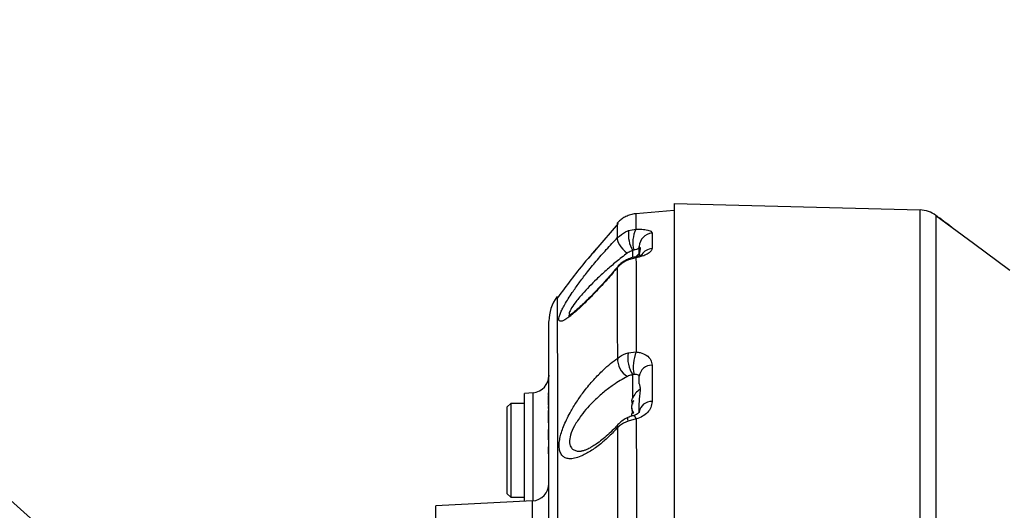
# Model space of a CAD drawing. Extents: x 0 to 8410, y 0 to 5940.
# Tile 54 of 212: x 1191 to 1474, y 4836 to 4977. Entities that reach past the tile are written whole.
import ezdxf

# ---------------------------------------------------------------- set-up
doc = ezdxf.new("R2010")
doc.units = 0
doc.header["$LTSCALE"] = 10
doc.layers.get('0').update_dxf_attribs({"linetype": 'CONTINUOUS'})
doc.dimstyles.new('SLDDIMSTYLE3', dxfattribs={"dimtxt": 0.18, "dimasz": 50, "dimexe": 0, "dimexo": 0.0625, "dimgap": 0, "dimtad": 0, "dimtih": 1, "dimtoh": 1, "dimdec": 0, "dimrnd": 1e-09, "dimzin": 0, "dimtxsty": 'STANDARD', "dimblk1": 'NONE', "dimblk2": 'NONE', "dimsah": 1, "dimcen": 0.09, "dimazin": 3, "dimtfac": 50, "dimtdec": 0, "dimtofl": 0, "dimtmove": 0, "dimatfit": 3, "dimtolj": 1, "dimtzin": 0})

msp = doc.modelspace()

# ---------------------------------------------------------------- linework, layer by layer
at = {"color": 7, "linetype": 'CONTINUOUS'}
for p, q in [((1378.76, 4924.35), (1378.76, 4503.69)), ((1378.76, 4924.35), (1449.53, 4922.5)), ((1378.76, 4922.35), (1367.72, 4921.39)), ((1367.72, 4921.38), (1367.72, 4921.37)), ((1362.69, 4918.56), (1356.27, 4911.12)), ((1368.76, 4911.1), (1368.76, 4911.97)), ((1368.88, 4911.61), (1368.76, 4911.1)), ((1368.76, 4910.01), (1368.76, 4911.1)), ((1342.76, 4874.99), (1342.75, 4874.55)), ((1368.76, 4872.5), (1368.76, 4874.7)), ((1368.76, 4872.5), (1368.76, 4872.5)), ((1338.2, 4869.92), (1335.76, 4869.7)), ((1335.76, 4853.35), (1335.76, 4869.7)), ((1342.56, 4869.85), (1342.56, 4869.13)), ((1342.56, 4869.85), (1342.66, 4869.85)), ((1331.76, 4866.85), (1330.76, 4865.85)), ((1335.76, 4866.85), (1331.76, 4866.85)), ((1331.76, 4866.85), (1331.76, 4839.85)), ((1342.56, 4868.96), (1342.66, 4868.96)), ((1342.56, 4868.84), (1342.66, 4868.84)), ((1342.56, 4868.84), (1342.56, 4868.45)), ((1342.56, 4868.45), (1342.66, 4868.45)), ((1342.56, 4868.22), (1342.66, 4868.22)), ((1342.56, 4867.71), (1342.56, 4866.35)), ((1342.56, 4866.35), (1342.66, 4866.35)), ((1342.56, 4866.31), (1342.66, 4866.31)), ((1366.75, 4867.44), (1367.05, 4867.44)), ((1368.76, 4864.43), (1368.76, 4866.8)), ((1330.76, 4840.85), (1330.76, 4865.85)), ((1342.56, 4865.37), (1342.66, 4865.37)), ((1342.56, 4864.85), (1342.66, 4864.85)), ((1342.56, 4861.31), (1342.66, 4861.31)), ((1342.56, 4859.35), (1342.66, 4859.35)), ((1342.56, 4859.31), (1342.66, 4859.31)), ((1342.56, 4859.31), (1342.56, 4857.47)), ((1342.56, 4857.47), (1342.66, 4857.47)), ((1342.56, 4857.47), (1342.56, 4857.08)), ((1342.56, 4857.08), (1342.66, 4857.08)), ((1342.56, 4857.08), (1342.56, 4856.35)), ((1342.56, 4856.35), (1342.66, 4856.35)), ((1342.56, 4856.31), (1342.66, 4856.31)), ((1335.76, 4838.69), (1335.76, 4853.35)), ((1342.56, 4854.4), (1342.66, 4854.4)), ((1342.56, 4854.35), (1342.66, 4854.35)), ((1342.56, 4854.35), (1342.56, 4852.35)), ((1342.56, 4852.35), (1342.66, 4852.35)), ((1342.56, 4852.3), (1342.66, 4852.3)), ((1330.76, 4840.85), (1331.76, 4839.85)), ((1338.02, 4838.8), (1310.26, 4837.35)), ((1331.76, 4839.85), (1335.76, 4839.85)), ((1310.26, 4624.03), (1310.26, 4837.35))]:
    msp.add_line(p, q, dxfattribs=at)
at = {"color": 8, "linetype": 'CONTINUOUS'}
for p, q in [((1365.68, 4916.56), (1367.77, 4916.97)), ((1372.41, 4915.85), (1372.41, 4911.38)), ((1367.8, 4908.74), (1365.65, 4908.18)), ((1366.86, 4908.79), (1366.86, 4910.79)), ((1365.59, 4881.39), (1367.87, 4881.66)), ((1372.41, 4877.85), (1372.41, 4867.38)), ((1366.86, 4868.38), (1366.86, 4875.08)), ((1338.2, 4838.82), (1338.2, 4869.92)), ((1342.56, 4867.71), (1342.66, 4867.71)), ((1342.56, 4863.08), (1342.66, 4863.08)), ((1367.89, 4862.38), (1365.56, 4861.77)), ((1338.02, 4583.9), (1338.02, 4838.8))]:
    msp.add_line(p, q, dxfattribs=at)
at = {"color": 7, "linetype": 'CONTINUOUS', "flags": 128}
msp.add_lwpolyline([(1454.08, 4920.94), (1464.94, 4912.91), (1475.36, 4905.21)], dxfattribs=at)
at = {"color": 8, "linetype": 'CONTINUOUS', "flags": 128}
for points in [[(1362.5, 4914.53), (1362.43, 4914.16), (1362.5, 4913.68), (1362.71, 4913.12), (1363.05, 4912.51), (1363.49, 4911.87), (1364.03, 4911.23), (1364.63, 4910.62), (1365.27, 4910.08)], [(1367.8, 4908.74), (1367.55, 4908.93), (1367.44, 4908.93)], [(1362.51, 4906), (1362.45, 4906.08), (1362.45, 4906.08)], [(1365.65, 4908.18), (1365.53, 4908.35), (1365.51, 4908.36)], [(1365.56, 4861.77), (1365.44, 4862.28), (1365.41, 4862.63), (1365.47, 4862.78), (1365.48, 4862.78)], [(1367.89, 4862.38), (1367.63, 4862.91), (1367.4, 4863.25), (1367.21, 4863.38), (1367.17, 4863.37)]]:
    msp.add_lwpolyline(points, dxfattribs=at)
at = {"color": 7, "linetype": 'CONTINUOUS'}
for centre, radius, start, end in [((1449.32, 4914.5), 8, 53.5458, 88.5), ((1373.16, 4904.56), 7, 128.9341, 140.3018), ((1354.76, 4890.48), 12, 143.9523, 180), ((1337.76, 4874.9), 5, 275, 0), ((1373.16, 4865.38), 7, 126.8837, 155.4715), ((1337.76, 4843.8), 5, 273, 0)]:
    msp.add_arc(centre, radius, start, end, dxfattribs=at)
at = {"color": 8, "linetype": 'CONTINUOUS'}
for centre, radius, start, end in [((1375.04, 4915.48), 9.43, 173.3637, 209.8036), ((1375.41, 4913.23), 8.51, 153.899, 195.5207), ((1372.69, 4911.92), 3.93, 94.103, 179.2588), ((1372.72, 4907.35), 4.04, 94.3589, 144.0356), ((1374.21, 4879.85), 8.76, 169.8706, 213.0332), ((1377.95, 4877.43), 10.94, 157.214, 191.8545), ((1367.97, 4879.41), 5.45, 174.9233, 241.1823), ((1372.31, 4874.28), 3.57, 88.3296, 173.2853), ((1372.21, 4863.89), 3.5, 86.7812, 171.1744), ((1363.27, 4860.26), 0.803, 144.0022, 206.0589)]:
    msp.add_arc(centre, radius, start, end, dxfattribs=at)
at = {"color": 7, "linetype": 'CONTINUOUS'}
for points, knots in [([(1367.72, 4921.38), (1367.7, 4921.38), (1367.19, 4921.38), (1366.23, 4921.13), (1364.92, 4920.65), (1363.8, 4919.96), (1363, 4919.33), (1362.62, 4918.88), (1362.5, 4918.75)], [0, 0, 0, 0, 0.0073289, 0.2562838, 0.488879, 0.7071376, 0.911731, 1, 1, 1, 1]), ([(1458.61, 4917.56), (1457.86, 4918.12), (1456.28, 4919.3), (1454.77, 4920.42), (1453.98, 4921.01)], [0, 0, 0, 0, 0.473683, 1, 1, 1, 1]), ([(1362.48, 4918.77), (1362.48, 4918.77), (1362.48, 4918.95), (1362.48, 4918.62), (1362.48, 4918.31)], [0, 0, 0, 0, 0.0353059, 1, 1, 1, 1]), ([(1368.79, 4909.28), (1368.79, 4909.29), (1368.81, 4909.91), (1369.04, 4910.85), (1369.11, 4911.64), (1368.99, 4911.61), (1368.95, 4911.6)], [0, 0, 0, 0, 0.005088, 0.397466, 0.791816, 1, 1, 1, 1]), ([(1356.27, 4911.12), (1355.18, 4909.87), (1351.28, 4905.42), (1347.76, 4900.67), (1345.23, 4897.26)], [0, 0, 0, 0, 0.280835, 1, 1, 1, 1]), ([(1356.32, 4911.29), (1356.29, 4911.25), (1355.52, 4910.36), (1354.79, 4909.45), (1354.08, 4908.58)], [0, 0, 0, 0, 0.0414459, 1, 1, 1, 1]), ([(1367.44, 4908.92), (1367.37, 4908.91), (1366.75, 4908.84), (1366.1, 4908.62), (1365.55, 4908.37), (1365.51, 4908.35)], [0, 0, 0, 0, 0.109672, 0.927522, 1, 1, 1, 1]), ([(1369.58, 4909.61), (1369.58, 4909.62), (1369.61, 4909.64), (1369.47, 4909.54), (1369.07, 4909.36), (1368.41, 4909.15), (1367.84, 4908.99), (1367.47, 4908.94), (1367.44, 4908.94)], [0, 0, 0, 0, 0.039102, 0.249577, 0.481204, 0.716144, 0.970912, 1, 1, 1, 1]), ([(1362.45, 4906.08), (1361.99, 4905.54), (1360.93, 4904.28), (1359.24, 4902.36), (1357.4, 4900.34), (1355.59, 4898.43), (1353.92, 4896.74), (1352.44, 4895.31), (1351.2, 4894.17), (1350.15, 4893.27), (1349.33, 4892.63), (1348.77, 4892.23), (1348.44, 4892.04), (1348.42, 4892.03), (1348.41, 4892.02)], [0, 0, 0, 0, 0.08235, 0.190491, 0.299851, 0.409461, 0.517986, 0.610914, 0.697604, 0.777345, 0.849662, 0.910438, 0.96397, 1, 1, 1, 1]), ([(1365.51, 4908.34), (1365.37, 4908.28), (1364.75, 4908.04), (1363.76, 4907.36), (1362.87, 4906.64), (1362.51, 4906.14), (1362.46, 4906.06)], [0, 0, 0, 0, 0.119746, 0.518557, 0.930258, 1, 1, 1, 1]), ([(1342.76, 4533.37), (1342.76, 4533.71), (1342.76, 4534.57), (1342.76, 4536.67), (1342.76, 4540.04), (1342.76, 4544.67), (1342.76, 4550.79), (1342.76, 4558.13), (1342.76, 4566.57), (1342.76, 4575.99), (1342.76, 4586.31), (1342.76, 4597.63), (1342.76, 4609.74), (1342.76, 4622.5), (1342.76, 4635.86), (1342.76, 4649.91), (1342.76, 4664.38), (1342.76, 4679.08), (1342.76, 4693.97), (1342.76, 4709.16), (1342.76, 4723.27), (1342.76, 4736.11), (1342.76, 4748.65), (1342.76, 4762.08), (1342.76, 4776.31), (1342.76, 4790.24), (1342.76, 4803.57), (1342.76, 4816.16), (1342.76, 4827.98), (1342.76, 4839.11), (1342.76, 4849.29), (1342.76, 4858.42), (1342.76, 4866.5), (1342.76, 4873.57), (1342.76, 4879.45), (1342.76, 4884.09), (1342.76, 4887.55), (1342.76, 4889.68), (1342.76, 4890.6), (1342.76, 4890.41), (1342.76, 4890.38)], [0, 0, 0, 0, 0.014927, 0.037385, 0.059949, 0.087304, 0.114849, 0.142994, 0.171345, 0.198794, 0.226434, 0.254372, 0.282716, 0.310075, 0.337624, 0.365773, 0.394128, 0.421492, 0.449046, 0.477199, 0.50556, 0.527022, 0.548575, 0.575934, 0.603482, 0.631629, 0.659983, 0.687344, 0.714895, 0.743046, 0.771404, 0.798753, 0.826293, 0.85443, 0.882774, 0.910139, 0.937693, 0.965847, 0.994209, 1, 1, 1, 1]), ([(1368.76, 4866.8), (1368.77, 4867.14), (1368.8, 4868.11), (1369.02, 4869.71), (1369.12, 4871.28), (1368.88, 4872.3), (1368.8, 4872.43), (1368.76, 4872.5)], [0, 0, 0, 0, 0.1084842, 0.3127125, 0.5585123, 0.7899789, 1, 1, 1, 1]), ([(1342.56, 4868.96), (1342.56, 4868.95), (1342.56, 4868.93), (1342.56, 4868.87), (1342.56, 4868.84)], [0, 0, 0, 0, 0.559591, 1, 1, 1, 1]), ([(1342.56, 4868.45), (1342.56, 4868.44), (1342.56, 4868.39), (1342.56, 4868.3), (1342.56, 4868.22)], [0, 0, 0, 0, 0.093981, 1, 1, 1, 1]), ([(1342.56, 4868.39), (1342.56, 4868.32), (1342.56, 4868.2), (1342.56, 4868.07), (1342.56, 4868.01)], [0, 0, 0, 0, 0.5596608, 1, 1, 1, 1]), ([(1342.56, 4868.22), (1342.56, 4868.13), (1342.56, 4867.96), (1342.56, 4867.79), (1342.56, 4867.71)], [0, 0, 0, 0, 0.560065, 1, 1, 1, 1]), ([(1367.17, 4867.61), (1367.02, 4867.53), (1366.76, 4867.39), (1366.59, 4867.48), (1366.59, 4867.75), (1366.68, 4868.05), (1366.78, 4868.25), (1366.8, 4868.28)], [0, 0, 0, 0, 0.302686, 0.524433, 0.746724, 0.957365, 1, 1, 1, 1]), ([(1367.17, 4864.14), (1367.02, 4864.34), (1366.76, 4864.68), (1366.59, 4865.41), (1366.59, 4866.11), (1366.73, 4866.79), (1366.94, 4867.28), (1367.11, 4867.53), (1367.17, 4867.61)], [0, 0, 0, 0, 0.235538, 0.408166, 0.581128, 0.745084, 0.917182, 1, 1, 1, 1]), ([(1366.62, 4867.58), (1366.61, 4867.43), (1366.58, 4867.13), (1366.73, 4866.88), (1366.91, 4866.85), (1367, 4866.83)], [0, 0, 0, 0, 0.339518, 0.666379, 1, 1, 1, 1]), ([(1342.56, 4865.96), (1342.56, 4865.85), (1342.56, 4865.59), (1342.56, 4865.4), (1342.56, 4865.38), (1342.56, 4865.37)], [0, 0, 0, 0, 0.2777682, 0.6380266, 1, 1, 1, 1]), ([(1342.56, 4864.85), (1342.56, 4864.85), (1342.56, 4864.83), (1342.56, 4864.71), (1342.56, 4864.51), (1342.56, 4863.98), (1342.56, 4863.48), (1342.56, 4863.08)], [0, 0, 0, 0, 0.1253699, 0.2506399, 0.3757092, 0.5010959, 1, 1, 1, 1]), ([(1342.56, 4863.89), (1342.56, 4863.72), (1342.56, 4863.38), (1342.56, 4862.9), (1342.56, 4862.62), (1342.56, 4862.45)], [0, 0, 0, 0, 0.278733, 0.558871, 1, 1, 1, 1]), ([(1366.67, 4863.22), (1366.65, 4863.28), (1366.58, 4863.53), (1366.59, 4863.85), (1366.73, 4864.11), (1366.94, 4864.18), (1367.11, 4864.15), (1367.17, 4864.14)], [0, 0, 0, 0, 0.089662, 0.35572, 0.607885, 0.872617, 1, 1, 1, 1]), ([(1366.62, 4865.5), (1366.61, 4865.29), (1366.59, 4864.86), (1366.69, 4864.32), (1366.82, 4864.04), (1366.86, 4863.95)], [0, 0, 0, 0, 0.389715, 0.803389, 1, 1, 1, 1]), ([(1368.76, 4864.43), (1368.76, 4864.42), (1368.76, 4864.42), (1368.76, 4864.39), (1368.62, 4864.17), (1368.27, 4863.86), (1367.78, 4863.56), (1367.34, 4863.44), (1367.17, 4863.39)], [0, 0, 0, 0, 0.138965, 0.377233, 0.565558, 0.731456, 0.892298, 1, 1, 1, 1]), ([(1342.56, 4863.08), (1342.56, 4862.68), (1342.56, 4862.17), (1342.56, 4861.65), (1342.56, 4861.44), (1342.56, 4861.32), (1342.56, 4861.31), (1342.56, 4861.31)], [0, 0, 0, 0, 0.499088, 0.624452, 0.749559, 0.874659, 1, 1, 1, 1]), ([(1362.61, 4860.75), (1362.21, 4860.31), (1361.24, 4859.26), (1359.68, 4857.78), (1357.99, 4856.34), (1356.44, 4855.18), (1355.07, 4854.31), (1353.94, 4853.71), (1353.03, 4853.34), (1352.41, 4853.16), (1352.07, 4853.12), (1352.04, 4853.12), (1352.04, 4853.12)], [0, 0, 0, 0, 0.0964015, 0.2318163, 0.367553, 0.5001307, 0.6158355, 0.7227484, 0.8212684, 0.9109182, 0.9922912, 1, 1, 1, 1]), ([(1365.48, 4862.76), (1365.35, 4862.71), (1364.73, 4862.46), (1363.72, 4861.81), (1362.99, 4861.1), (1362.62, 4860.74)], [0, 0, 0, 0, 0.12539, 0.560323, 1, 1, 1, 1]), ([(1367.17, 4863.36), (1367.05, 4863.33), (1366.47, 4863.19), (1365.91, 4862.96), (1365.48, 4862.78)], [0, 0, 0, 0, 0.224248, 1, 1, 1, 1])]:
    msp.add_open_spline(points, degree=3, knots=knots, dxfattribs=at)
at = {"color": 8, "linetype": 'CONTINUOUS'}
for points, knots in [([(1367.72, 4921.37), (1367.72, 4921.28), (1367.74, 4921.1), (1367.75, 4919.64), (1367.76, 4917.87), (1367.77, 4916.97)], [0, 0, 0, 0, 0.322962, 0.66067, 1, 1, 1, 1]), ([(1449.54, 4527.64), (1449.54, 4528.31), (1449.54, 4530.44), (1449.54, 4534.25), (1449.53, 4540.44), (1449.53, 4548.55), (1449.54, 4557.95), (1449.53, 4567.01), (1449.53, 4575.91), (1449.54, 4585.19), (1449.54, 4594.8), (1449.53, 4603.58), (1449.53, 4612.01), (1449.54, 4620.03), (1449.54, 4628.26), (1449.53, 4636.83), (1449.53, 4645.74), (1449.53, 4654.98), (1449.54, 4664.39), (1449.54, 4673.99), (1449.53, 4683.73), (1449.53, 4693.61), (1449.54, 4703.59), (1449.54, 4714.65), (1449.53, 4726.04), (1449.53, 4737.72), (1449.54, 4747.94), (1449.54, 4757.42), (1449.53, 4766.15), (1449.53, 4774.82), (1449.53, 4783.31), (1449.54, 4791.59), (1449.54, 4801.7), (1449.53, 4813.58), (1449.53, 4825.69), (1449.54, 4836.16), (1449.53, 4845.56), (1449.53, 4854.48), (1449.54, 4862.87), (1449.54, 4869.88), (1449.53, 4876.09), (1449.53, 4881.57), (1449.53, 4886.76), (1449.54, 4891.59), (1449.53, 4896.06), (1449.53, 4901.2), (1449.53, 4906.73), (1449.54, 4911.63), (1449.53, 4915.28), (1449.53, 4917.91), (1449.54, 4919.96), (1449.54, 4921.41), (1449.53, 4922.33), (1449.53, 4922.44), (1449.53, 4922.5)], [0, 0, 0, 0, 0.007319, 0.023136, 0.038981, 0.066957, 0.095086, 0.115402, 0.135777, 0.159438, 0.179308, 0.199232, 0.21539, 0.231576, 0.247895, 0.264243, 0.281577, 0.298947, 0.316486, 0.334063, 0.351911, 0.369798, 0.387863, 0.40597, 0.42963, 0.449501, 0.469425, 0.485582, 0.501769, 0.518087, 0.534436, 0.550253, 0.566098, 0.594074, 0.622203, 0.64252, 0.662894, 0.686555, 0.706425, 0.72635, 0.742507, 0.758694, 0.775013, 0.791362, 0.807179, 0.823024, 0.851, 0.879129, 0.899446, 0.91982, 0.939754, 0.959771, 0.979843, 1, 1, 1, 1]), ([(1454.08, 4920.94), (1454.08, 4920.88), (1454.08, 4920.77), (1454.08, 4919.87), (1454.08, 4918.43), (1454.08, 4916.13), (1454.08, 4912.67), (1454.08, 4907.93), (1454.08, 4902.48), (1454.08, 4896.67), (1454.08, 4890.5), (1454.08, 4884.11), (1454.08, 4877.61), (1454.08, 4870.92), (1454.08, 4864.33), (1454.08, 4857.64), (1454.08, 4850.96), (1454.08, 4843.45), (1454.08, 4835.03), (1454.08, 4825.94), (1454.08, 4816.9), (1454.08, 4808.25), (1454.08, 4799.69), (1454.08, 4791.32), (1454.08, 4780.81), (1454.08, 4768.05), (1454.08, 4753.52), (1454.08, 4739.44), (1454.08, 4726.34), (1454.08, 4714.52), (1454.08, 4704.03), (1454.08, 4694.44), (1454.08, 4684.82), (1454.08, 4675.22), (1454.08, 4665.62), (1454.08, 4656.07), (1454.08, 4646.58), (1454.08, 4636.74), (1454.08, 4626.6), (1454.08, 4616.63), (1454.08, 4607.28), (1454.08, 4598.83), (1454.08, 4590.91), (1454.08, 4583.55), (1454.08, 4574.77), (1454.08, 4564.83), (1454.08, 4554.53), (1454.08, 4545.44), (1454.08, 4537.72), (1454.08, 4532.98), (1454.08, 4530.77), (1454.08, 4530.65)], [0, 0, 0, 0, 0.020104, 0.040208, 0.060437, 0.080667, 0.109188, 0.137708, 0.162556, 0.187403, 0.2099, 0.230833, 0.251767, 0.270414, 0.289062, 0.305894, 0.322726, 0.339148, 0.360081, 0.381014, 0.399662, 0.41831, 0.435141, 0.451973, 0.468395, 0.496915, 0.525437, 0.550284, 0.575131, 0.597629, 0.615101, 0.632691, 0.650281, 0.668102, 0.685922, 0.703979, 0.722034, 0.740216, 0.761149, 0.782083, 0.80073, 0.819378, 0.83621, 0.853042, 0.869464, 0.897985, 0.926505, 0.951352, 0.976199, 0.998697, 1, 1, 1, 1]), ([(1362.5, 4914.53), (1362.5, 4915.37), (1362.49, 4917.06), (1362.49, 4918.48), (1362.48, 4918.67), (1362.48, 4918.77)], [0, 0, 0, 0, 0.334868, 0.671246, 1, 1, 1, 1]), ([(1362.51, 4906), (1361.51, 4904.81), (1359.49, 4902.45), (1356.43, 4899.13), (1353.48, 4896.09), (1351.04, 4893.79), (1349.17, 4892.2), (1347.88, 4891.23), (1346.88, 4890.65), (1346.16, 4890.41), (1345.71, 4890.53), (1345.55, 4890.99), (1345.68, 4891.76), (1346.02, 4892.74), (1346.58, 4893.93), (1347.34, 4895.34), (1348.31, 4896.95), (1349.65, 4899.02), (1351.39, 4901.49), (1353.7, 4904.54), (1356.35, 4907.78), (1359.37, 4911.26), (1361.42, 4913.4), (1362.5, 4914.53)], [0, 0, 0, 0, 0.067756, 0.135513, 0.203525, 0.271437, 0.314565, 0.357647, 0.393109, 0.428539, 0.4642, 0.499843, 0.531169, 0.562505, 0.593536, 0.624586, 0.659364, 0.694166, 0.746265, 0.798425, 0.863194, 0.928, 1, 1, 1, 1]), ([(1362.5, 4914.53), (1363.22, 4915.16), (1364.18, 4916), (1365.38, 4916.45), (1365.68, 4916.56)], [0, 0, 0, 0, 0.752858, 1, 1, 1, 1]), ([(1367.77, 4916.97), (1368.18, 4916.98), (1369.33, 4916.99), (1370.98, 4916.83), (1372.21, 4916.43), (1372.35, 4916.03), (1372.41, 4915.85)], [0, 0, 0, 0, 0.146273, 0.410294, 0.723058, 1, 1, 1, 1]), ([(1368.76, 4911.97), (1368.74, 4911.85), (1368.71, 4911.6), (1368.33, 4911.29), (1367.76, 4911.09), (1367.35, 4910.99), (1367.21, 4910.96)], [0, 0, 0, 0, 0.342112, 0.658087, 0.885076, 1, 1, 1, 1]), ([(1365.27, 4910.08), (1364.21, 4909.25), (1362.19, 4907.69), (1359.21, 4905.13), (1356.63, 4902.74), (1354.33, 4900.46), (1352.2, 4898.16), (1350.29, 4895.85), (1348.91, 4893.8), (1348.45, 4892.52), (1348.73, 4892.15), (1349.07, 4892.16), (1349.14, 4892.16)], [0, 0, 0, 0, 0.133712, 0.252309, 0.373415, 0.466421, 0.56152, 0.68229, 0.786201, 0.88822, 0.97804, 1, 1, 1, 1]), ([(1366.86, 4910.79), (1366.72, 4910.75), (1366.14, 4910.6), (1365.64, 4910.3), (1365.27, 4910.08)], [0, 0, 0, 0, 0.256308, 1, 1, 1, 1]), ([(1367.21, 4910.96), (1367.12, 4910.92), (1366.99, 4910.88), (1366.89, 4910.81), (1366.86, 4910.79)], [0, 0, 0, 0, 0.7831827, 1, 1, 1, 1]), ([(1372.41, 4911.38), (1372.41, 4911.35), (1372.4, 4911.08), (1372.14, 4910.54), (1371.15, 4909.81), (1369.7, 4909.17), (1368.44, 4908.88), (1367.8, 4908.74)], [0, 0, 0, 0, 0.031667, 0.298993, 0.541791, 0.771358, 1, 1, 1, 1]), ([(1367.8, 4908.74), (1367.81, 4907.14), (1367.82, 4903.94), (1367.83, 4898.11), (1367.85, 4891.52), (1367.86, 4885.88), (1367.86, 4882.45), (1367.87, 4881.66)], [0, 0, 0, 0, 0.230087, 0.461109, 0.695026, 0.929929, 1, 1, 1, 1]), ([(1365.65, 4908.18), (1364.75, 4907.73), (1363.59, 4907.14), (1362.72, 4906.21), (1362.51, 4906)], [0, 0, 0, 0, 0.7681469, 1, 1, 1, 1]), ([(1362.54, 4879.89), (1362.54, 4880.52), (1362.53, 4883.67), (1362.53, 4888.99), (1362.53, 4895.41), (1362.52, 4901.18), (1362.52, 4904.39), (1362.51, 4906)], [0, 0, 0, 0, 0.0588451, 0.2917748, 0.5256288, 0.7623286, 1, 1, 1, 1]), ([(1345.09, 4897.52), (1345.09, 4897.54), (1345.09, 4897.64), (1345.11, 4896.81), (1345.13, 4894.62), (1345.15, 4891.08), (1345.16, 4886.28), (1345.18, 4880.21), (1345.2, 4872.93), (1345.22, 4864.52), (1345.23, 4855.03), (1345.25, 4844.49), (1345.26, 4833), (1345.27, 4820.64), (1345.28, 4807.53), (1345.29, 4793.71), (1345.3, 4779.29), (1345.3, 4764.39), (1345.31, 4750.28), (1345.31, 4737.14), (1345.31, 4723.88), (1345.31, 4709.33), (1345.31, 4693.59), (1345.31, 4677.98), (1345.3, 4662.63), (1345.3, 4647.63), (1345.29, 4633.07), (1345.28, 4619.06), (1345.27, 4605.72), (1345.26, 4593.16), (1345.25, 4581.42), (1345.24, 4570.6), (1345.22, 4560.78), (1345.2, 4552.07), (1345.19, 4544.47), (1345.17, 4538.05), (1345.15, 4532.97), (1345.13, 4529.23), (1345.12, 4526.61), (1345.1, 4525.82), (1345.1, 4525.43)], [0, 0, 0, 0, 0.005687, 0.032989, 0.060387, 0.087786, 0.115087, 0.142386, 0.169782, 0.197179, 0.224478, 0.251801, 0.279222, 0.306642, 0.333965, 0.361292, 0.388717, 0.416141, 0.443468, 0.464611, 0.485753, 0.513089, 0.540523, 0.567957, 0.595292, 0.622619, 0.650043, 0.677468, 0.704794, 0.732103, 0.759509, 0.786915, 0.814224, 0.841528, 0.868929, 0.89633, 0.923634, 0.949076, 0.974558, 1, 1, 1, 1]), ([(1362.54, 4879.89), (1363.26, 4880.37), (1364.18, 4880.99), (1365.34, 4881.32), (1365.59, 4881.39)], [0, 0, 0, 0, 0.786796, 1, 1, 1, 1]), ([(1367.87, 4881.66), (1368.24, 4881.61), (1369.35, 4881.44), (1370.98, 4880.71), (1372.21, 4879.42), (1372.35, 4878.35), (1372.41, 4877.85)], [0, 0, 0, 0, 0.13669, 0.403671, 0.71994, 1, 1, 1, 1]), ([(1362.55, 4859.91), (1361.73, 4859.06), (1360.11, 4857.35), (1357.47, 4855.04), (1354.69, 4853.02), (1352.16, 4851.68), (1350.11, 4851.01), (1348.62, 4850.87), (1347.44, 4851.14), (1346.57, 4851.73), (1345.96, 4852.72), (1345.68, 4854.01), (1345.71, 4855.53), (1346.06, 4857.66), (1346.87, 4860.11), (1348.03, 4862.66), (1349.27, 4865.01), (1350.9, 4867.63), (1353.09, 4870.67), (1355.62, 4873.69), (1358.17, 4876.3), (1360.49, 4878.37), (1361.85, 4879.38), (1362.54, 4879.89)], [0, 0, 0, 0, 0.055413, 0.11083, 0.178109, 0.245319, 0.291804, 0.338238, 0.375356, 0.412439, 0.449875, 0.487279, 0.519187, 0.551103, 0.612034, 0.645765, 0.679521, 0.729989, 0.780516, 0.843843, 0.907213, 0.953609, 1, 1, 1, 1]), ([(1366.86, 4875.08), (1366.74, 4875.06), (1366.19, 4874.97), (1365.71, 4874.78), (1365.34, 4874.63)], [0, 0, 0, 0, 0.221374, 1, 1, 1, 1]), ([(1367.24, 4875.18), (1367.15, 4875.17), (1367.01, 4875.15), (1366.9, 4875.09), (1366.86, 4875.08)], [0, 0, 0, 0, 0.718486, 1, 1, 1, 1]), ([(1368.76, 4874.7), (1368.74, 4874.77), (1368.71, 4874.9), (1368.33, 4875.08), (1367.77, 4875.18), (1367.37, 4875.18), (1367.24, 4875.18)], [0, 0, 0, 0, 0.345042, 0.663727, 0.892674, 1, 1, 1, 1]), ([(1365.34, 4874.63), (1363.98, 4873.85), (1361.7, 4872.56), (1358.5, 4870.1), (1356.02, 4867.89), (1353.84, 4865.62), (1351.84, 4863.19), (1350.06, 4860.49), (1348.88, 4857.79), (1348.63, 4856.22), (1348.72, 4854.95), (1349, 4854.25), (1349.67, 4853.6), (1350.39, 4853.25), (1351.24, 4853.07), (1351.85, 4853.14), (1352.04, 4853.16)], [0, 0, 0, 0, 0.144782, 0.242264, 0.341809, 0.417356, 0.494624, 0.592639, 0.678154, 0.754615, 0.765423, 0.843253, 0.86879, 0.921342, 0.975549, 1, 1, 1, 1]), ([(1372.41, 4867.38), (1372.34, 4866.8), (1372.22, 4865.73), (1371.21, 4864.25), (1369.78, 4863.07), (1368.52, 4862.61), (1367.89, 4862.38)], [0, 0, 0, 0, 0.289271, 0.535603, 0.768268, 1, 1, 1, 1]), ([(1365.56, 4861.77), (1364.67, 4861.35), (1363.55, 4860.84), (1362.71, 4860.07), (1362.55, 4859.91)], [0, 0, 0, 0, 0.799079, 1, 1, 1, 1]), ([(1367.89, 4862.38), (1367.89, 4860.24), (1367.9, 4855.95), (1367.91, 4849.14), (1367.91, 4842.07), (1367.92, 4834.53), (1367.92, 4826.55), (1367.93, 4820.87), (1367.93, 4818.03)], [0, 0, 0, 0, 0.161429, 0.32286, 0.485528, 0.648198, 0.8239, 1, 1, 1, 1]), ([(1362.56, 4817.27), (1362.56, 4819.96), (1362.56, 4825.34), (1362.55, 4832.94), (1362.55, 4840.17), (1362.55, 4847), (1362.55, 4853.61), (1362.55, 4857.81), (1362.55, 4859.91)], [0, 0, 0, 0, 0.17362, 0.347602, 0.510102, 0.672603, 0.836303, 1, 1, 1, 1])]:
    msp.add_open_spline(points, degree=3, knots=knots, dxfattribs=at)

# ---------------------------------------------------------------- leaders
at = {"color": 7, "linetype": 'CONTINUOUS', "has_arrowhead": 0}
msp.add_leader([(1032.17, 4977.23), (1551.91, 4515.75)], dimstyle='SLDDIMSTYLE3', dxfattribs=at)

doc.saveas('drawing.dxf')
